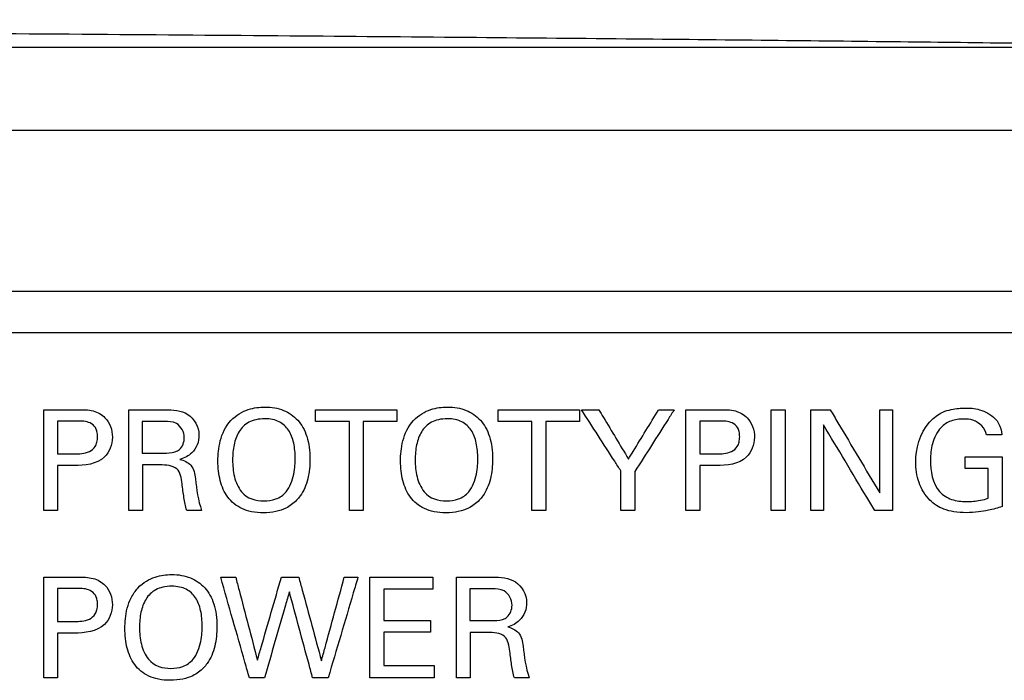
# Model space of a CAD drawing. Header units: inches. Extents: x 0 to 34, y 0 to 22.
# Tile 43 of 86: x 11.531 to 11.828, y 12.865 to 13.065. Entities that reach past the tile are written whole.
import ezdxf

# ---------------------------------------------------------------- set-up
doc = ezdxf.new("R2010")
doc.units = ezdxf.units.IN
doc.header["$LTSCALE"] = 1.87
doc.header["$MEASUREMENT"] = 0
doc.layers.get('0').update_dxf_attribs({"linetype": 'CONTINUOUS'})
doc.layers.add('DATUMCURVES', color=7, linetype='CONTINUOUS')

msp = doc.modelspace()

# ---------------------------------------------------------------- linework, layer by layer
at = {"color": 7, "linetype": 'CONTINUOUS'}
for p, q in [((11.92239, 13.05614), (11.15193, 13.05614)), ((11.92242, 13.03114), (11.15193, 13.03114)), ((12.0603, 12.98266), (11.5103, 12.98266)), ((12.0478, 12.97016), (11.5228, 12.97016))]:
    msp.add_line(p, q, dxfattribs=at)
msp.add_open_spline([(11.92239, 13.05614), (11.91348, 13.05629), (11.89452, 13.05659), (11.8645, 13.05702), (11.83138, 13.05745), (11.79519, 13.05788), (11.75557, 13.05832), (11.71194, 13.05876), (11.66367, 13.0592), (11.61032, 13.05966), (11.55169, 13.06012), (11.48762, 13.06058), (11.41773, 13.06103), (11.34144, 13.06149), (11.25822, 13.06193), (11.16761, 13.06237), (11.06898, 13.06279), (10.96139, 13.06319), (10.84399, 13.06356), (10.71666, 13.0639), (10.58018, 13.06418), (10.43589, 13.0644), (10.28513, 13.06454), (10.18262, 13.06457), (10.13051, 13.06457)], degree=3, knots=[0, 0, 0, 0, 0.014925, 0.031751, 0.050257, 0.070375, 0.092359, 0.116586, 0.143424, 0.173175, 0.205904, 0.241581, 0.280448, 0.322916, 0.369304, 0.419773, 0.474631, 0.534426, 0.599888, 0.671186, 0.747601, 0.828379, 0.912769, 1, 1, 1, 1], dxfattribs=at)
at = {"layer": 'DATUMCURVES', "color": 40, "linetype": 'CONTINUOUS'}
for points, knots in [([(12.0478, 12.97015, -0.08195), (12.02046, 12.97015, -0.08195), (11.84546, 12.97015, -0.08195), (11.67046, 12.97015, -0.08195), (11.5228, 12.97015, -0.08195)], [0, 0, 0, 0, 0.15625, 1, 1, 1, 1]), ([(11.53783, 12.94698, -0.08195), (11.53836, 12.94698, -0.08195), (11.54175, 12.94698, -0.08195), (11.54515, 12.94698, -0.08195), (11.54801, 12.94698, -0.08195)], [0, 0, 0, 0, 0.15625, 1, 1, 1, 1]), ([(11.53783, 12.91661, -0.08195), (11.53783, 12.91819, -0.08195), (11.53783, 12.92832, -0.08195), (11.53783, 12.93844, -0.08195), (11.53783, 12.94698, -0.08195)], [0, 0, 0, 0, 0.15625, 1, 1, 1, 1]), ([(11.54801, 12.94698, -0.08195), (11.5496, 12.94698, -0.08195), (11.55262, 12.94706, -0.08195), (11.55631, 12.94498, -0.08195), (11.55819, 12.9419, -0.08195), (11.55891, 12.93764, -0.08195), (11.55638, 12.9308, -0.08195), (11.55014, 12.93011, -0.08195), (11.54696, 12.93011, -0.08195)], [0, 0, 0, 0, 0.152982, 0.283804, 0.385106, 0.489543, 0.694543, 1, 1, 1, 1]), ([(11.56346, 12.94698, -0.08195), (11.56402, 12.94698, -0.08195), (11.56764, 12.94698, -0.08195), (11.57126, 12.94698, -0.08195), (11.57431, 12.94698, -0.08195)], [0, 0, 0, 0, 0.15625, 1, 1, 1, 1]), ([(11.56346, 12.91661, -0.08195), (11.56346, 12.91819, -0.08195), (11.56346, 12.92832, -0.08195), (11.56346, 12.93844, -0.08195), (11.56346, 12.94698, -0.08195)], [0, 0, 0, 0, 0.15625, 1, 1, 1, 1]), ([(11.57431, 12.94698, -0.08195), (11.57669, 12.94698, -0.08195), (11.5819, 12.94674, -0.08195), (11.58569, 12.93979, -0.08195), (11.58334, 12.93394, -0.08195), (11.58025, 12.93236, -0.08195), (11.57893, 12.93201, -0.08195)], [0, 0, 0, 0, 0.296449, 0.589022, 0.829968, 1, 1, 1, 1]), ([(11.5943, 12.9437, -0.08195), (11.59588, 12.94541, -0.08195), (11.59958, 12.94745, -0.08195), (11.60545, 12.94802, -0.08195), (11.6103, 12.94711, -0.08195), (11.61473, 12.94411, -0.08195), (11.61748, 12.93924, -0.08195), (11.61841, 12.93277, -0.08195), (11.61774, 12.926, -0.08195), (11.61604, 12.92195, -0.08195), (11.6145, 12.92008, -0.08195), (11.61411, 12.91967, -0.08195)], [0, 0, 0, 0, 0.093904, 0.187808, 0.327786, 0.467764, 0.607742, 0.74772, 0.857407, 0.967094, 1, 1, 1, 1]), ([(11.61984, 12.94341, -0.08195), (11.61984, 12.94359, -0.08195), (11.61984, 12.94479, -0.08195), (11.61984, 12.94598, -0.08195), (11.61984, 12.94698, -0.08195)], [0, 0, 0, 0, 0.15625, 1, 1, 1, 1]), ([(11.61984, 12.94698, -0.08195), (11.62112, 12.94698, -0.08195), (11.62929, 12.94698, -0.08195), (11.63747, 12.94698, -0.08195), (11.64437, 12.94698, -0.08195)], [0, 0, 0, 0, 0.15625, 1, 1, 1, 1]), ([(11.64437, 12.94698, -0.08195), (11.64437, 12.9468, -0.08195), (11.64437, 12.9456, -0.08195), (11.64437, 12.94441, -0.08195), (11.64437, 12.94341, -0.08195)], [0, 0, 0, 0, 0.15625, 1, 1, 1, 1]), ([(11.64938, 12.9437, -0.08195), (11.65096, 12.94541, -0.08195), (11.65466, 12.94745, -0.08195), (11.66053, 12.94802, -0.08195), (11.66538, 12.94711, -0.08195), (11.66981, 12.94411, -0.08195), (11.67257, 12.93924, -0.08195), (11.67349, 12.93277, -0.08195), (11.67283, 12.926, -0.08195), (11.67112, 12.92195, -0.08195), (11.66958, 12.92008, -0.08195), (11.66919, 12.91967, -0.08195)], [0, 0, 0, 0, 0.093929, 0.187859, 0.327828, 0.467797, 0.607766, 0.747736, 0.857416, 0.967096, 1, 1, 1, 1]), ([(11.67492, 12.94341, -0.08195), (11.67492, 12.94359, -0.08195), (11.67492, 12.94479, -0.08195), (11.67492, 12.94598, -0.08195), (11.67492, 12.94698, -0.08195)], [0, 0, 0, 0, 0.15625, 1, 1, 1, 1]), ([(11.67492, 12.94698, -0.08195), (11.6762, 12.94698, -0.08195), (11.68438, 12.94698, -0.08195), (11.69255, 12.94698, -0.08195), (11.69945, 12.94698, -0.08195)], [0, 0, 0, 0, 0.15625, 1, 1, 1, 1]), ([(11.69945, 12.94698, -0.08195), (11.69945, 12.9468, -0.08195), (11.69945, 12.9456, -0.08195), (11.69945, 12.94441, -0.08195), (11.69945, 12.94341, -0.08195)], [0, 0, 0, 0, 0.15625, 1, 1, 1, 1]), ([(11.71191, 12.92856, -0.08195), (11.71129, 12.92952, -0.08195), (11.70734, 12.93566, -0.08195), (11.70338, 12.9418, -0.08195), (11.70005, 12.94698, -0.08195)], [0, 0, 0, 0, 0.15625, 1, 1, 1, 1]), ([(11.70005, 12.94698, -0.08195), (11.70032, 12.94698, -0.08195), (11.70206, 12.94698, -0.08195), (11.7038, 12.94698, -0.08195), (11.70526, 12.94698, -0.08195)], [0, 0, 0, 0, 0.15625, 1, 1, 1, 1]), ([(11.70526, 12.94698, -0.08195), (11.70573, 12.94621, -0.08195), (11.70872, 12.94124, -0.08195), (11.7117, 12.93628, -0.08195), (11.71422, 12.93209, -0.08195)], [0, 0, 0, 0, 0.15625, 1, 1, 1, 1]), ([(11.71422, 12.93209, -0.08195), (11.71469, 12.93286, -0.08195), (11.71772, 12.93783, -0.08195), (11.72075, 12.94279, -0.08195), (11.72331, 12.94698, -0.08195)], [0, 0, 0, 0, 0.15625, 1, 1, 1, 1]), ([(11.72802, 12.94698, -0.08195), (11.7274, 12.94601, -0.08195), (11.72345, 12.9398, -0.08195), (11.71949, 12.93359, -0.08195), (11.71615, 12.92835, -0.08195)], [0, 0, 0, 0, 0.15625, 1, 1, 1, 1]), ([(11.72331, 12.94698, -0.08195), (11.72355, 12.94698, -0.08195), (11.72513, 12.94698, -0.08195), (11.7267, 12.94698, -0.08195), (11.72802, 12.94698, -0.08195)], [0, 0, 0, 0, 0.15625, 1, 1, 1, 1]), ([(11.73152, 12.94698, -0.08195), (11.73205, 12.94698, -0.08195), (11.73544, 12.94698, -0.08195), (11.73884, 12.94698, -0.08195), (11.7417, 12.94698, -0.08195)], [0, 0, 0, 0, 0.15625, 1, 1, 1, 1]), ([(11.73152, 12.91661, -0.08195), (11.73152, 12.91819, -0.08195), (11.73152, 12.92832, -0.08195), (11.73152, 12.93844, -0.08195), (11.73152, 12.94698, -0.08195)], [0, 0, 0, 0, 0.15625, 1, 1, 1, 1]), ([(11.7417, 12.94698, -0.08195), (11.74329, 12.94698, -0.08195), (11.74631, 12.94706, -0.08195), (11.75, 12.94498, -0.08195), (11.75188, 12.9419, -0.08195), (11.7526, 12.93764, -0.08195), (11.75007, 12.9308, -0.08195), (11.74383, 12.93011, -0.08195), (11.74065, 12.93011, -0.08195)], [0, 0, 0, 0, 0.152982, 0.283804, 0.385106, 0.489543, 0.694543, 1, 1, 1, 1]), ([(11.75723, 12.94698, -0.08195), (11.75745, 12.94698, -0.08195), (11.75885, 12.94698, -0.08195), (11.76025, 12.94698, -0.08195), (11.76144, 12.94698, -0.08195)], [0, 0, 0, 0, 0.15625, 1, 1, 1, 1]), ([(11.75723, 12.91661, -0.08195), (11.75723, 12.91819, -0.08195), (11.75723, 12.92832, -0.08195), (11.75723, 12.93844, -0.08195), (11.75723, 12.94698, -0.08195)], [0, 0, 0, 0, 0.15625, 1, 1, 1, 1]), ([(11.76144, 12.94698, -0.08195), (11.76144, 12.9454, -0.08195), (11.76144, 12.93528, -0.08195), (11.76144, 12.92515, -0.08195), (11.76144, 12.91661, -0.08195)], [0, 0, 0, 0, 0.15625, 1, 1, 1, 1]), ([(11.76922, 12.94698, -0.08195), (11.76953, 12.94698, -0.08195), (11.77147, 12.94698, -0.08195), (11.77342, 12.94698, -0.08195), (11.77507, 12.94698, -0.08195)], [0, 0, 0, 0, 0.15625, 1, 1, 1, 1]), ([(11.76922, 12.91661, -0.08195), (11.76922, 12.91819, -0.08195), (11.76922, 12.92832, -0.08195), (11.76922, 12.93844, -0.08195), (11.76922, 12.94698, -0.08195)], [0, 0, 0, 0, 0.15625, 1, 1, 1, 1]), ([(11.77507, 12.94698, -0.08195), (11.77584, 12.94567, -0.08195), (11.78082, 12.9373, -0.08195), (11.7858, 12.92893, -0.08195), (11.79, 12.92187, -0.08195)], [0, 0, 0, 0, 0.15625, 1, 1, 1, 1]), ([(11.79, 12.92187, -0.08195), (11.79, 12.92318, -0.08195), (11.79, 12.93155, -0.08195), (11.79, 12.93992, -0.08195), (11.79, 12.94698, -0.08195)], [0, 0, 0, 0, 0.15625, 1, 1, 1, 1]), ([(11.79, 12.94698, -0.08195), (11.7902, 12.94698, -0.08195), (11.79149, 12.94698, -0.08195), (11.79278, 12.94698, -0.08195), (11.79387, 12.94698, -0.08195)], [0, 0, 0, 0, 0.15625, 1, 1, 1, 1]), ([(11.79387, 12.94698, -0.08195), (11.79387, 12.9454, -0.08195), (11.79387, 12.93528, -0.08195), (11.79387, 12.92515, -0.08195), (11.79387, 12.91661, -0.08195)], [0, 0, 0, 0, 0.15625, 1, 1, 1, 1]), ([(11.80739, 12.94534, -0.08195), (11.8088, 12.9463, -0.08195), (11.81118, 12.9471, -0.08195), (11.8141, 12.94745, -0.08195), (11.816, 12.94751, -0.08195), (11.81796, 12.94743, -0.08195), (11.82116, 12.94688, -0.08195), (11.82354, 12.94553, -0.08195), (11.8248, 12.94425, -0.08195)], [0, 0, 0, 0, 0.27585, 0.391911, 0.475133, 0.583155, 0.708552, 1, 1, 1, 1]), ([(11.54793, 12.94357, -0.08195), (11.54762, 12.94357, -0.08195), (11.54566, 12.94357, -0.08195), (11.54369, 12.94357, -0.08195), (11.54203, 12.94357, -0.08195)], [0, 0, 0, 0, 0.15625, 1, 1, 1, 1]), ([(11.54203, 12.94357, -0.08195), (11.54203, 12.94306, -0.08195), (11.54203, 12.93975, -0.08195), (11.54203, 12.93644, -0.08195), (11.54203, 12.93365, -0.08195)], [0, 0, 0, 0, 0.15625, 1, 1, 1, 1]), ([(11.54704, 12.93365, -0.08195), (11.5478, 12.93365, -0.08195), (11.54934, 12.93369, -0.08195), (11.55166, 12.93419, -0.08195), (11.55331, 12.93556, -0.08195), (11.55397, 12.93726, -0.08195), (11.55412, 12.9388, -0.08195), (11.55398, 12.9403, -0.08195), (11.55338, 12.94188, -0.08195), (11.55139, 12.94356, -0.08195), (11.54924, 12.94357, -0.08195), (11.54793, 12.94357, -0.08195)], [0, 0, 0, 0, 0.120198, 0.245295, 0.36928, 0.441085, 0.528752, 0.612167, 0.679393, 0.792072, 1, 1, 1, 1]), ([(11.57418, 12.94345, -0.08195), (11.57383, 12.94345, -0.08195), (11.57162, 12.94345, -0.08195), (11.5694, 12.94345, -0.08195), (11.56753, 12.94345, -0.08195)], [0, 0, 0, 0, 0.15625, 1, 1, 1, 1]), ([(11.56753, 12.94345, -0.08195), (11.56753, 12.94295, -0.08195), (11.56753, 12.93977, -0.08195), (11.56753, 12.93659, -0.08195), (11.56753, 12.9339, -0.08195)], [0, 0, 0, 0, 0.15625, 1, 1, 1, 1]), ([(11.58024, 12.93853, -0.08195), (11.58024, 12.94017, -0.08195), (11.57855, 12.94343, -0.08195), (11.57542, 12.94345, -0.08195), (11.57418, 12.94345, -0.08195)], [0, 0, 0, 0, 0.570344, 1, 1, 1, 1]), ([(11.61411, 12.91967, -0.08195), (11.6132, 12.91872, -0.08195), (11.61135, 12.91733, -0.08195), (11.60795, 12.91615, -0.08195), (11.60416, 12.91577, -0.08195), (11.60041, 12.91612, -0.08195), (11.59653, 12.91741, -0.08195), (11.59303, 12.92034, -0.08195), (11.59081, 12.9255, -0.08195), (11.5903, 12.93022, -0.08195), (11.59046, 12.93436, -0.08195), (11.59117, 12.93867, -0.08195), (11.59264, 12.94191, -0.08195), (11.5943, 12.9437, -0.08195)], [0, 0, 0, 0, 0.098391, 0.16867, 0.238949, 0.30623, 0.373511, 0.508074, 0.642636, 0.777199, 0.832899, 0.888599, 1, 1, 1, 1]), ([(11.61369, 12.93213, -0.08195), (11.61369, 12.93386, -0.08195), (11.6134, 12.9371, -0.08195), (11.61191, 12.94099, -0.08195), (11.60956, 12.94316, -0.08195), (11.60696, 12.94409, -0.08195), (11.60439, 12.94434, -0.08195), (11.60175, 12.94405, -0.08195), (11.59895, 12.94299, -0.08195), (11.59651, 12.94057, -0.08195), (11.59505, 12.93649, -0.08195), (11.5948, 12.93342, -0.08195), (11.5948, 12.93184, -0.08195)], [0, 0, 0, 0, 0.118511, 0.237022, 0.355533, 0.414788, 0.474044, 0.539788, 0.605533, 0.737022, 0.868511, 1, 1, 1, 1]), ([(11.66919, 12.91967, -0.08195), (11.66829, 12.91872, -0.08195), (11.66643, 12.91733, -0.08195), (11.66303, 12.91615, -0.08195), (11.65924, 12.91577, -0.08195), (11.65549, 12.91612, -0.08195), (11.65161, 12.91741, -0.08195), (11.64812, 12.92034, -0.08195), (11.64589, 12.9255, -0.08195), (11.64538, 12.93022, -0.08195), (11.64554, 12.93436, -0.08195), (11.64625, 12.93867, -0.08195), (11.64772, 12.94191, -0.08195), (11.64938, 12.9437, -0.08195)], [0, 0, 0, 0, 0.098396, 0.168678, 0.238961, 0.306241, 0.373521, 0.508081, 0.642642, 0.777202, 0.832902, 0.888601, 1, 1, 1, 1]), ([(11.66877, 12.93213, -0.08195), (11.66877, 12.93386, -0.08195), (11.66849, 12.9371, -0.08195), (11.66699, 12.94099, -0.08195), (11.66464, 12.94316, -0.08195), (11.66204, 12.94409, -0.08195), (11.65947, 12.94434, -0.08195), (11.65683, 12.94405, -0.08195), (11.65403, 12.94299, -0.08195), (11.65159, 12.94057, -0.08195), (11.65013, 12.93649, -0.08195), (11.64988, 12.93342, -0.08195), (11.64988, 12.93184, -0.08195)], [0, 0, 0, 0, 0.118511, 0.237022, 0.355533, 0.414788, 0.474044, 0.539788, 0.605533, 0.737022, 0.868511, 1, 1, 1, 1]), ([(11.74161, 12.94357, -0.08195), (11.74131, 12.94357, -0.08195), (11.73934, 12.94357, -0.08195), (11.73738, 12.94357, -0.08195), (11.73573, 12.94357, -0.08195)], [0, 0, 0, 0, 0.15625, 1, 1, 1, 1]), ([(11.73573, 12.94357, -0.08195), (11.73573, 12.94306, -0.08195), (11.73573, 12.93975, -0.08195), (11.73573, 12.93644, -0.08195), (11.73573, 12.93365, -0.08195)], [0, 0, 0, 0, 0.15625, 1, 1, 1, 1]), ([(11.74073, 12.93365, -0.08195), (11.74149, 12.93365, -0.08195), (11.74303, 12.93369, -0.08195), (11.74535, 12.93419, -0.08195), (11.747, 12.93556, -0.08195), (11.74766, 12.93726, -0.08195), (11.74781, 12.9388, -0.08195), (11.74767, 12.9403, -0.08195), (11.74707, 12.94189, -0.08195), (11.74508, 12.94356, -0.08195), (11.74293, 12.94357, -0.08195), (11.74161, 12.94357, -0.08195)], [0, 0, 0, 0, 0.120156, 0.245209, 0.369151, 0.440931, 0.528568, 0.611953, 0.679157, 0.791827, 1, 1, 1, 1]), ([(11.80086, 12.93129, -0.08195), (11.80086, 12.93227, -0.08195), (11.80121, 12.93746, -0.08195), (11.80385, 12.94296, -0.08195), (11.80739, 12.94534, -0.08195)], [0, 0, 0, 0, 0.186722, 1, 1, 1, 1]), ([(11.81538, 12.94416, -0.08195), (11.81406, 12.94416, -0.08195), (11.8115, 12.9439, -0.08195), (11.80775, 12.94138, -0.08195), (11.80568, 12.93695, -0.08195), (11.80529, 12.93347, -0.08195), (11.80529, 12.93184, -0.08195)], [0, 0, 0, 0, 0.219977, 0.41766, 0.727566, 1, 1, 1, 1]), ([(11.82223, 12.93941, -0.08195), (11.82191, 12.94139, -0.08195), (11.81924, 12.944, -0.08195), (11.8163, 12.94416, -0.08195), (11.81538, 12.94416, -0.08195)], [0, 0, 0, 0, 0.685255, 1, 1, 1, 1]), ([(11.8248, 12.94425, -0.08195), (11.82521, 12.94383, -0.08195), (11.82634, 12.94243, -0.08195), (11.82674, 12.9406, -0.08195), (11.82683, 12.93941, -0.08195)], [0, 0, 0, 0, 0.328498, 1, 1, 1, 1]), ([(11.63002, 12.94341, -0.08195), (11.62949, 12.94341, -0.08195), (11.6261, 12.94341, -0.08195), (11.6227, 12.94341, -0.08195), (11.61984, 12.94341, -0.08195)], [0, 0, 0, 0, 0.15625, 1, 1, 1, 1]), ([(11.63002, 12.91661, -0.08195), (11.63002, 12.91801, -0.08195), (11.63002, 12.92694, -0.08195), (11.63002, 12.93587, -0.08195), (11.63002, 12.94341, -0.08195)], [0, 0, 0, 0, 0.15625, 1, 1, 1, 1]), ([(11.64437, 12.94341, -0.08195), (11.64384, 12.94341, -0.08195), (11.64044, 12.94341, -0.08195), (11.63705, 12.94341, -0.08195), (11.63418, 12.94341, -0.08195)], [0, 0, 0, 0, 0.15625, 1, 1, 1, 1]), ([(11.63418, 12.94341, -0.08195), (11.63418, 12.94201, -0.08195), (11.63418, 12.93308, -0.08195), (11.63418, 12.92415, -0.08195), (11.63418, 12.91661, -0.08195)], [0, 0, 0, 0, 0.15625, 1, 1, 1, 1]), ([(11.6851, 12.94341, -0.08195), (11.68457, 12.94341, -0.08195), (11.68118, 12.94341, -0.08195), (11.67778, 12.94341, -0.08195), (11.67492, 12.94341, -0.08195)], [0, 0, 0, 0, 0.15625, 1, 1, 1, 1]), ([(11.6851, 12.91661, -0.08195), (11.6851, 12.91801, -0.08195), (11.6851, 12.92694, -0.08195), (11.6851, 12.93587, -0.08195), (11.6851, 12.94341, -0.08195)], [0, 0, 0, 0, 0.15625, 1, 1, 1, 1]), ([(11.69945, 12.94341, -0.08195), (11.69892, 12.94341, -0.08195), (11.69553, 12.94341, -0.08195), (11.69213, 12.94341, -0.08195), (11.68927, 12.94341, -0.08195)], [0, 0, 0, 0, 0.15625, 1, 1, 1, 1]), ([(11.68927, 12.94341, -0.08195), (11.68927, 12.94201, -0.08195), (11.68927, 12.93308, -0.08195), (11.68927, 12.92415, -0.08195), (11.68927, 12.91661, -0.08195)], [0, 0, 0, 0, 0.15625, 1, 1, 1, 1]), ([(11.78849, 12.91661, -0.08195), (11.78768, 12.91795, -0.08195), (11.78254, 12.92655, -0.08195), (11.77739, 12.93514, -0.08195), (11.77305, 12.9424, -0.08195)], [0, 0, 0, 0, 0.15625, 1, 1, 1, 1]), ([(11.77305, 12.9424, -0.08195), (11.77305, 12.94105, -0.08195), (11.77305, 12.93246, -0.08195), (11.77305, 12.92386, -0.08195), (11.77305, 12.91661, -0.08195)], [0, 0, 0, 0, 0.15625, 1, 1, 1, 1]), ([(11.57818, 12.93457, -0.08195), (11.57838, 12.93469, -0.08195), (11.57963, 12.93557, -0.08195), (11.58024, 12.93724, -0.08195), (11.58024, 12.93853, -0.08195)], [0, 0, 0, 0, 0.15389, 1, 1, 1, 1]), ([(11.82683, 12.93941, -0.08195), (11.82659, 12.93941, -0.08195), (11.82506, 12.93941, -0.08195), (11.82352, 12.93941, -0.08195), (11.82223, 12.93941, -0.08195)], [0, 0, 0, 0, 0.15625, 1, 1, 1, 1]), ([(11.57418, 12.9339, -0.08195), (11.5744, 12.9339, -0.08195), (11.57575, 12.93393, -0.08195), (11.5772, 12.934, -0.08195), (11.57818, 12.93457, -0.08195)], [0, 0, 0, 0, 0.162927, 1, 1, 1, 1]), ([(11.54203, 12.93365, -0.08195), (11.5423, 12.93365, -0.08195), (11.54396, 12.93365, -0.08195), (11.54563, 12.93365, -0.08195), (11.54704, 12.93365, -0.08195)], [0, 0, 0, 0, 0.15625, 1, 1, 1, 1]), ([(11.56753, 12.9339, -0.08195), (11.56788, 12.9339, -0.08195), (11.5701, 12.9339, -0.08195), (11.57231, 12.9339, -0.08195), (11.57418, 12.9339, -0.08195)], [0, 0, 0, 0, 0.15625, 1, 1, 1, 1]), ([(11.57893, 12.93201, -0.08195), (11.58013, 12.93169, -0.08195), (11.58284, 12.9305, -0.08195), (11.58341, 12.92758, -0.08195), (11.58357, 12.92616, -0.08195)], [0, 0, 0, 0, 0.463541, 1, 1, 1, 1]), ([(11.5975, 12.92225, -0.08195), (11.59922, 12.9201, -0.08195), (11.60313, 12.91916, -0.08195), (11.60792, 12.91979, -0.08195), (11.61167, 12.92227, -0.08195), (11.61358, 12.92771, -0.08195), (11.61369, 12.9311, -0.08195), (11.61369, 12.93213, -0.08195)], [0, 0, 0, 0, 0.284557, 0.432034, 0.579512, 0.789756, 1, 1, 1, 1]), ([(11.65258, 12.92225, -0.08195), (11.6543, 12.9201, -0.08195), (11.65821, 12.91916, -0.08195), (11.66301, 12.91979, -0.08195), (11.66675, 12.92227, -0.08195), (11.66866, 12.92771, -0.08195), (11.66877, 12.9311, -0.08195), (11.66877, 12.93213, -0.08195)], [0, 0, 0, 0, 0.284879, 0.43214, 0.5794, 0.7897, 1, 1, 1, 1]), ([(11.73573, 12.93365, -0.08195), (11.73599, 12.93365, -0.08195), (11.73766, 12.93365, -0.08195), (11.73932, 12.93365, -0.08195), (11.74073, 12.93365, -0.08195)], [0, 0, 0, 0, 0.15625, 1, 1, 1, 1]), ([(11.80529, 12.93184, -0.08195), (11.80529, 12.92852, -0.08195), (11.80606, 12.92308, -0.08195), (11.81166, 12.91959, -0.08195), (11.81607, 12.91918, -0.08195), (11.81979, 12.91947, -0.08195), (11.82196, 12.92003, -0.08195), (11.82274, 12.92027, -0.08195)], [0, 0, 0, 0, 0.390681, 0.560878, 0.736953, 0.903938, 1, 1, 1, 1]), ([(11.8158, 12.92927, -0.08195), (11.8158, 12.92945, -0.08195), (11.8158, 12.93062, -0.08195), (11.8158, 12.93178, -0.08195), (11.8158, 12.93276, -0.08195)], [0, 0, 0, 0, 0.15625, 1, 1, 1, 1]), ([(11.8158, 12.93276, -0.08195), (11.81638, 12.93276, -0.08195), (11.82009, 12.93276, -0.08195), (11.82381, 12.93276, -0.08195), (11.82695, 12.93276, -0.08195)], [0, 0, 0, 0, 0.15625, 1, 1, 1, 1]), ([(11.82695, 12.93276, -0.08195), (11.82695, 12.93198, -0.08195), (11.82695, 12.92699, -0.08195), (11.82695, 12.922, -0.08195), (11.82695, 12.91779, -0.08195)], [0, 0, 0, 0, 0.15625, 1, 1, 1, 1]), ([(11.54696, 12.93011, -0.08195), (11.5467, 12.93011, -0.08195), (11.54506, 12.93011, -0.08195), (11.54342, 12.93011, -0.08195), (11.54203, 12.93011, -0.08195)], [0, 0, 0, 0, 0.15625, 1, 1, 1, 1]), ([(11.54203, 12.93011, -0.08195), (11.54203, 12.92941, -0.08195), (11.54203, 12.92491, -0.08195), (11.54203, 12.92041, -0.08195), (11.54203, 12.91661, -0.08195)], [0, 0, 0, 0, 0.15625, 1, 1, 1, 1]), ([(11.57292, 12.93032, -0.08195), (11.57264, 12.93032, -0.08195), (11.57088, 12.93032, -0.08195), (11.56911, 12.93032, -0.08195), (11.56762, 12.93032, -0.08195)], [0, 0, 0, 0, 0.15625, 1, 1, 1, 1]), ([(11.56762, 12.93032, -0.08195), (11.56762, 12.92961, -0.08195), (11.56762, 12.92504, -0.08195), (11.56762, 12.92047, -0.08195), (11.56762, 12.91661, -0.08195)], [0, 0, 0, 0, 0.15625, 1, 1, 1, 1]), ([(11.58095, 12.91661, -0.08195), (11.58053, 12.91787, -0.08195), (11.58007, 12.92061, -0.08195), (11.57958, 12.92471, -0.08195), (11.57875, 12.93013, -0.08195), (11.57465, 12.93032, -0.08195), (11.57292, 12.93032, -0.08195)], [0, 0, 0, 0, 0.220519, 0.450582, 0.713949, 1, 1, 1, 1]), ([(11.74065, 12.93011, -0.08195), (11.74039, 12.93011, -0.08195), (11.73875, 12.93011, -0.08195), (11.73711, 12.93011, -0.08195), (11.73573, 12.93011, -0.08195)], [0, 0, 0, 0, 0.15625, 1, 1, 1, 1]), ([(11.73573, 12.93011, -0.08195), (11.73573, 12.92941, -0.08195), (11.73573, 12.92491, -0.08195), (11.73573, 12.92041, -0.08195), (11.73573, 12.91661, -0.08195)], [0, 0, 0, 0, 0.15625, 1, 1, 1, 1]), ([(11.82695, 12.91779, -0.08195), (11.82559, 12.91734, -0.08195), (11.82322, 12.91665, -0.08195), (11.81959, 12.91607, -0.08195), (11.81608, 12.91586, -0.08195), (11.81256, 12.91608, -0.08195), (11.80867, 12.91703, -0.08195), (11.8045, 12.91969, -0.08195), (11.80146, 12.92495, -0.08195), (11.80086, 12.92918, -0.08195), (11.80086, 12.93129, -0.08195)], [0, 0, 0, 0, 0.120594, 0.207915, 0.310148, 0.416936, 0.504948, 0.64615, 0.821467, 1, 1, 1, 1]), ([(11.82274, 12.92927, -0.08195), (11.82238, 12.92927, -0.08195), (11.82007, 12.92927, -0.08195), (11.81775, 12.92927, -0.08195), (11.8158, 12.92927, -0.08195)], [0, 0, 0, 0, 0.15625, 1, 1, 1, 1]), ([(11.82274, 12.92027, -0.08195), (11.82274, 12.92074, -0.08195), (11.82274, 12.92374, -0.08195), (11.82274, 12.92674, -0.08195), (11.82274, 12.92927, -0.08195)], [0, 0, 0, 0, 0.15625, 1, 1, 1, 1]), ([(11.71191, 12.91661, -0.08195), (11.71191, 12.91723, -0.08195), (11.71191, 12.92121, -0.08195), (11.71191, 12.9252, -0.08195), (11.71191, 12.92856, -0.08195)], [0, 0, 0, 0, 0.15625, 1, 1, 1, 1]), ([(11.71615, 12.92835, -0.08195), (11.71615, 12.92773, -0.08195), (11.71615, 12.92382, -0.08195), (11.71615, 12.91991, -0.08195), (11.71615, 12.91661, -0.08195)], [0, 0, 0, 0, 0.15625, 1, 1, 1, 1]), ([(11.54203, 12.91661, -0.08195), (11.54182, 12.91661, -0.08195), (11.54041, 12.91661, -0.08195), (11.53901, 12.91661, -0.08195), (11.53783, 12.91661, -0.08195)], [0, 0, 0, 0, 0.15625, 1, 1, 1, 1]), ([(11.56762, 12.91661, -0.08195), (11.56741, 12.91661, -0.08195), (11.56602, 12.91661, -0.08195), (11.56463, 12.91661, -0.08195), (11.56346, 12.91661, -0.08195)], [0, 0, 0, 0, 0.15625, 1, 1, 1, 1]), ([(11.58546, 12.91661, -0.08195), (11.58522, 12.91661, -0.08195), (11.58372, 12.91661, -0.08195), (11.58222, 12.91661, -0.08195), (11.58095, 12.91661, -0.08195)], [0, 0, 0, 0, 0.15625, 1, 1, 1, 1]), ([(11.63418, 12.91661, -0.08195), (11.63397, 12.91661, -0.08195), (11.63258, 12.91661, -0.08195), (11.63119, 12.91661, -0.08195), (11.63002, 12.91661, -0.08195)], [0, 0, 0, 0, 0.15625, 1, 1, 1, 1]), ([(11.68927, 12.91661, -0.08195), (11.68905, 12.91661, -0.08195), (11.68766, 12.91661, -0.08195), (11.68627, 12.91661, -0.08195), (11.6851, 12.91661, -0.08195)], [0, 0, 0, 0, 0.15625, 1, 1, 1, 1]), ([(11.71615, 12.91661, -0.08195), (11.71593, 12.91661, -0.08195), (11.71452, 12.91661, -0.08195), (11.7131, 12.91661, -0.08195), (11.71191, 12.91661, -0.08195)], [0, 0, 0, 0, 0.15625, 1, 1, 1, 1]), ([(11.73573, 12.91661, -0.08195), (11.73551, 12.91661, -0.08195), (11.73411, 12.91661, -0.08195), (11.7327, 12.91661, -0.08195), (11.73152, 12.91661, -0.08195)], [0, 0, 0, 0, 0.15625, 1, 1, 1, 1]), ([(11.76144, 12.91661, -0.08195), (11.76122, 12.91661, -0.08195), (11.75982, 12.91661, -0.08195), (11.75841, 12.91661, -0.08195), (11.75723, 12.91661, -0.08195)], [0, 0, 0, 0, 0.15625, 1, 1, 1, 1]), ([(11.77305, 12.91661, -0.08195), (11.77285, 12.91661, -0.08195), (11.77158, 12.91661, -0.08195), (11.7703, 12.91661, -0.08195), (11.76922, 12.91661, -0.08195)], [0, 0, 0, 0, 0.15625, 1, 1, 1, 1]), ([(11.79387, 12.91661, -0.08195), (11.79359, 12.91661, -0.08195), (11.7918, 12.91661, -0.08195), (11.79, 12.91661, -0.08195), (11.78849, 12.91661, -0.08195)], [0, 0, 0, 0, 0.15625, 1, 1, 1, 1]), ([(11.53783, 12.89648, -0.08195), (11.53836, 12.89648, -0.08195), (11.54175, 12.89648, -0.08195), (11.54515, 12.89648, -0.08195), (11.54801, 12.89648, -0.08195)], [0, 0, 0, 0, 0.15625, 1, 1, 1, 1]), ([(11.53783, 12.86611, -0.08195), (11.53783, 12.86769, -0.08195), (11.53783, 12.87782, -0.08195), (11.53783, 12.88794, -0.08195), (11.53783, 12.89648, -0.08195)], [0, 0, 0, 0, 0.15625, 1, 1, 1, 1]), ([(11.54801, 12.89648, -0.08195), (11.5496, 12.89648, -0.08195), (11.55262, 12.89656, -0.08195), (11.55631, 12.89448, -0.08195), (11.55819, 12.8914, -0.08195), (11.55891, 12.88714, -0.08195), (11.55638, 12.8803, -0.08195), (11.55014, 12.87961, -0.08195), (11.54696, 12.87961, -0.08195)], [0, 0, 0, 0, 0.152979, 0.283794, 0.385103, 0.48955, 0.694547, 1, 1, 1, 1]), ([(11.56623, 12.8932, -0.08195), (11.56786, 12.89502, -0.08195), (11.57149, 12.8969, -0.08195), (11.57739, 12.89754, -0.08195), (11.58223, 12.8966, -0.08195), (11.58666, 12.89362, -0.08195), (11.58942, 12.88874, -0.08195), (11.59034, 12.88227, -0.08195), (11.58968, 12.8755, -0.08195), (11.58798, 12.87145, -0.08195), (11.58643, 12.86958, -0.08195), (11.58604, 12.86917, -0.08195)], [0, 0, 0, 0, 0.093849, 0.187698, 0.327698, 0.467698, 0.607698, 0.747698, 0.857394, 0.967091, 1, 1, 1, 1]), ([(11.59986, 12.86611, -0.08195), (11.59941, 12.86769, -0.08195), (11.59653, 12.87782, -0.08195), (11.59366, 12.88794, -0.08195), (11.59123, 12.89648, -0.08195)], [0, 0, 0, 0, 0.15625, 1, 1, 1, 1]), ([(11.59123, 12.89648, -0.08195), (11.59146, 12.89648, -0.08195), (11.59296, 12.89648, -0.08195), (11.59447, 12.89648, -0.08195), (11.59573, 12.89648, -0.08195)], [0, 0, 0, 0, 0.15625, 1, 1, 1, 1]), ([(11.59573, 12.89648, -0.08195), (11.59607, 12.89518, -0.08195), (11.59826, 12.88685, -0.08195), (11.60045, 12.87852, -0.08195), (11.60229, 12.87149, -0.08195)], [0, 0, 0, 0, 0.15625, 1, 1, 1, 1]), ([(11.60229, 12.87149, -0.08195), (11.60267, 12.8728, -0.08195), (11.60508, 12.88112, -0.08195), (11.60749, 12.88945, -0.08195), (11.60953, 12.89648, -0.08195)], [0, 0, 0, 0, 0.15625, 1, 1, 1, 1]), ([(11.60953, 12.89648, -0.08195), (11.6098, 12.89648, -0.08195), (11.61154, 12.89648, -0.08195), (11.61328, 12.89648, -0.08195), (11.61475, 12.89648, -0.08195)], [0, 0, 0, 0, 0.15625, 1, 1, 1, 1]), ([(11.61475, 12.89648, -0.08195), (11.61511, 12.89517, -0.08195), (11.61739, 12.88677, -0.08195), (11.61968, 12.87837, -0.08195), (11.6216, 12.87128, -0.08195)], [0, 0, 0, 0, 0.15625, 1, 1, 1, 1]), ([(11.6216, 12.87128, -0.08195), (11.62196, 12.8726, -0.08195), (11.62426, 12.881, -0.08195), (11.62656, 12.88939, -0.08195), (11.6285, 12.89648, -0.08195)], [0, 0, 0, 0, 0.15625, 1, 1, 1, 1]), ([(11.63262, 12.89648, -0.08195), (11.63216, 12.8949, -0.08195), (11.62915, 12.88478, -0.08195), (11.62615, 12.87465, -0.08195), (11.62362, 12.86611, -0.08195)], [0, 0, 0, 0, 0.15625, 1, 1, 1, 1]), ([(11.6285, 12.89648, -0.08195), (11.62872, 12.89648, -0.08195), (11.63009, 12.89648, -0.08195), (11.63146, 12.89648, -0.08195), (11.63262, 12.89648, -0.08195)], [0, 0, 0, 0, 0.15625, 1, 1, 1, 1]), ([(11.63617, 12.89648, -0.08195), (11.63716, 12.89648, -0.08195), (11.64352, 12.89648, -0.08195), (11.64987, 12.89648, -0.08195), (11.65523, 12.89648, -0.08195)], [0, 0, 0, 0, 0.15625, 1, 1, 1, 1]), ([(11.63617, 12.86611, -0.08195), (11.63617, 12.86769, -0.08195), (11.63617, 12.87782, -0.08195), (11.63617, 12.88794, -0.08195), (11.63617, 12.89648, -0.08195)], [0, 0, 0, 0, 0.15625, 1, 1, 1, 1]), ([(11.65523, 12.89648, -0.08195), (11.65523, 12.8963, -0.08195), (11.65523, 12.8951, -0.08195), (11.65523, 12.89391, -0.08195), (11.65523, 12.89291, -0.08195)], [0, 0, 0, 0, 0.15625, 1, 1, 1, 1]), ([(11.6623, 12.89648, -0.08195), (11.66287, 12.89648, -0.08195), (11.66648, 12.89648, -0.08195), (11.6701, 12.89648, -0.08195), (11.67315, 12.89648, -0.08195)], [0, 0, 0, 0, 0.15625, 1, 1, 1, 1]), ([(11.6623, 12.86611, -0.08195), (11.6623, 12.86769, -0.08195), (11.6623, 12.87782, -0.08195), (11.6623, 12.88794, -0.08195), (11.6623, 12.89648, -0.08195)], [0, 0, 0, 0, 0.15625, 1, 1, 1, 1]), ([(11.67315, 12.89648, -0.08195), (11.67553, 12.89648, -0.08195), (11.68074, 12.89624, -0.08195), (11.68453, 12.88929, -0.08195), (11.68219, 12.88344, -0.08195), (11.6791, 12.88186, -0.08195), (11.67778, 12.88151, -0.08195)], [0, 0, 0, 0, 0.296505, 0.589164, 0.83016, 1, 1, 1, 1]), ([(11.54793, 12.89307, -0.08195), (11.54762, 12.89307, -0.08195), (11.54566, 12.89307, -0.08195), (11.54369, 12.89307, -0.08195), (11.54203, 12.89307, -0.08195)], [0, 0, 0, 0, 0.15625, 1, 1, 1, 1]), ([(11.54203, 12.89307, -0.08195), (11.54203, 12.89256, -0.08195), (11.54203, 12.88925, -0.08195), (11.54203, 12.88594, -0.08195), (11.54203, 12.88315, -0.08195)], [0, 0, 0, 0, 0.15625, 1, 1, 1, 1]), ([(11.54704, 12.88315, -0.08195), (11.5478, 12.88315, -0.08195), (11.54934, 12.88319, -0.08195), (11.55166, 12.88369, -0.08195), (11.55331, 12.88506, -0.08195), (11.55397, 12.88676, -0.08195), (11.55412, 12.88829, -0.08195), (11.55398, 12.8898, -0.08195), (11.55338, 12.89138, -0.08195), (11.55139, 12.89306, -0.08195), (11.54924, 12.89307, -0.08195), (11.54793, 12.89307, -0.08195)], [0, 0, 0, 0, 0.12019, 0.245286, 0.369267, 0.441043, 0.528651, 0.612118, 0.67938, 0.792086, 1, 1, 1, 1]), ([(11.58604, 12.86917, -0.08195), (11.58514, 12.86822, -0.08195), (11.58329, 12.86683, -0.08195), (11.57988, 12.86565, -0.08195), (11.57609, 12.86527, -0.08195), (11.57234, 12.86562, -0.08195), (11.56846, 12.86691, -0.08195), (11.56497, 12.86984, -0.08195), (11.56274, 12.875, -0.08195), (11.56223, 12.87972, -0.08195), (11.56239, 12.88386, -0.08195), (11.56293, 12.8871, -0.08195), (11.56405, 12.89031, -0.08195), (11.56548, 12.89236, -0.08195), (11.56623, 12.8932, -0.08195)], [0, 0, 0, 0, 0.098439, 0.168752, 0.239066, 0.306337, 0.373608, 0.508149, 0.642691, 0.777233, 0.832925, 0.888616, 0.944308, 1, 1, 1, 1]), ([(11.58563, 12.88163, -0.08195), (11.58563, 12.88336, -0.08195), (11.58534, 12.8866, -0.08195), (11.58384, 12.89049, -0.08195), (11.58149, 12.89266, -0.08195), (11.57889, 12.89359, -0.08195), (11.57632, 12.89384, -0.08195), (11.57368, 12.89356, -0.08195), (11.57088, 12.89249, -0.08195), (11.56844, 12.89008, -0.08195), (11.56698, 12.88599, -0.08195), (11.56673, 12.88292, -0.08195), (11.56673, 12.88134, -0.08195)], [0, 0, 0, 0, 0.118573, 0.237147, 0.35572, 0.415007, 0.474293, 0.540007, 0.60572, 0.737147, 0.868573, 1, 1, 1, 1]), ([(11.67303, 12.89295, -0.08195), (11.67268, 12.89295, -0.08195), (11.67047, 12.89295, -0.08195), (11.66825, 12.89295, -0.08195), (11.66638, 12.89295, -0.08195)], [0, 0, 0, 0, 0.15625, 1, 1, 1, 1]), ([(11.66638, 12.89295, -0.08195), (11.66638, 12.89245, -0.08195), (11.66638, 12.88927, -0.08195), (11.66638, 12.88609, -0.08195), (11.66638, 12.8834, -0.08195)], [0, 0, 0, 0, 0.15625, 1, 1, 1, 1]), ([(11.67909, 12.88803, -0.08195), (11.67909, 12.88967, -0.08195), (11.67739, 12.89293, -0.08195), (11.67427, 12.89295, -0.08195), (11.67303, 12.89295, -0.08195)], [0, 0, 0, 0, 0.570486, 1, 1, 1, 1]), ([(11.61193, 12.89207, -0.08195), (11.61153, 12.89071, -0.08195), (11.60903, 12.88206, -0.08195), (11.60652, 12.87341, -0.08195), (11.6044, 12.86611, -0.08195)], [0, 0, 0, 0, 0.15625, 1, 1, 1, 1]), ([(11.61895, 12.86611, -0.08195), (11.61859, 12.86746, -0.08195), (11.61624, 12.87611, -0.08195), (11.6139, 12.88477, -0.08195), (11.61193, 12.89207, -0.08195)], [0, 0, 0, 0, 0.15625, 1, 1, 1, 1]), ([(11.65523, 12.89291, -0.08195), (11.65445, 12.89291, -0.08195), (11.6495, 12.89291, -0.08195), (11.64455, 12.89291, -0.08195), (11.64038, 12.89291, -0.08195)], [0, 0, 0, 0, 0.15625, 1, 1, 1, 1]), ([(11.64038, 12.89291, -0.08195), (11.64038, 12.89241, -0.08195), (11.64038, 12.88926, -0.08195), (11.64038, 12.8861, -0.08195), (11.64038, 12.88344, -0.08195)], [0, 0, 0, 0, 0.15625, 1, 1, 1, 1]), ([(11.67702, 12.88407, -0.08195), (11.67723, 12.88419, -0.08195), (11.67847, 12.88507, -0.08195), (11.67909, 12.88674, -0.08195), (11.67909, 12.88803, -0.08195)], [0, 0, 0, 0, 0.153904, 1, 1, 1, 1]), ([(11.67303, 12.8834, -0.08195), (11.67325, 12.8834, -0.08195), (11.67459, 12.88343, -0.08195), (11.67605, 12.8835, -0.08195), (11.67702, 12.88407, -0.08195)], [0, 0, 0, 0, 0.162215, 1, 1, 1, 1]), ([(11.54203, 12.88315, -0.08195), (11.5423, 12.88315, -0.08195), (11.54396, 12.88315, -0.08195), (11.54563, 12.88315, -0.08195), (11.54704, 12.88315, -0.08195)], [0, 0, 0, 0, 0.15625, 1, 1, 1, 1]), ([(11.56943, 12.87175, -0.08195), (11.57115, 12.8696, -0.08195), (11.57506, 12.86866, -0.08195), (11.57986, 12.86929, -0.08195), (11.5836, 12.87177, -0.08195), (11.58551, 12.87721, -0.08195), (11.58563, 12.8806, -0.08195), (11.58563, 12.88163, -0.08195)], [0, 0, 0, 0, 0.284952, 0.432207, 0.579462, 0.789731, 1, 1, 1, 1]), ([(11.64038, 12.88344, -0.08195), (11.64111, 12.88344, -0.08195), (11.64582, 12.88344, -0.08195), (11.65053, 12.88344, -0.08195), (11.65451, 12.88344, -0.08195)], [0, 0, 0, 0, 0.15625, 1, 1, 1, 1]), ([(11.65451, 12.88344, -0.08195), (11.65451, 12.88326, -0.08195), (11.65451, 12.88208, -0.08195), (11.65451, 12.8809, -0.08195), (11.65451, 12.87991, -0.08195)], [0, 0, 0, 0, 0.15625, 1, 1, 1, 1]), ([(11.66638, 12.8834, -0.08195), (11.66672, 12.8834, -0.08195), (11.66894, 12.8834, -0.08195), (11.67116, 12.8834, -0.08195), (11.67303, 12.8834, -0.08195)], [0, 0, 0, 0, 0.15625, 1, 1, 1, 1]), ([(11.67778, 12.88151, -0.08195), (11.67898, 12.8812, -0.08195), (11.68168, 12.88, -0.08195), (11.68225, 12.87708, -0.08195), (11.68241, 12.87566, -0.08195)], [0, 0, 0, 0, 0.463436, 1, 1, 1, 1]), ([(11.54696, 12.87961, -0.08195), (11.5467, 12.87961, -0.08195), (11.54506, 12.87961, -0.08195), (11.54342, 12.87961, -0.08195), (11.54203, 12.87961, -0.08195)], [0, 0, 0, 0, 0.15625, 1, 1, 1, 1]), ([(11.54203, 12.87961, -0.08195), (11.54203, 12.87891, -0.08195), (11.54203, 12.87441, -0.08195), (11.54203, 12.86991, -0.08195), (11.54203, 12.86611, -0.08195)], [0, 0, 0, 0, 0.15625, 1, 1, 1, 1]), ([(11.65451, 12.87991, -0.08195), (11.65377, 12.87991, -0.08195), (11.64906, 12.87991, -0.08195), (11.64435, 12.87991, -0.08195), (11.64038, 12.87991, -0.08195)], [0, 0, 0, 0, 0.15625, 1, 1, 1, 1]), ([(11.64038, 12.87991, -0.08195), (11.64038, 12.87938, -0.08195), (11.64038, 12.87602, -0.08195), (11.64038, 12.87265, -0.08195), (11.64038, 12.86981, -0.08195)], [0, 0, 0, 0, 0.15625, 1, 1, 1, 1]), ([(11.67176, 12.87982, -0.08195), (11.67149, 12.87982, -0.08195), (11.66972, 12.87982, -0.08195), (11.66795, 12.87982, -0.08195), (11.66647, 12.87982, -0.08195)], [0, 0, 0, 0, 0.15625, 1, 1, 1, 1]), ([(11.66647, 12.87982, -0.08195), (11.66647, 12.87911, -0.08195), (11.66647, 12.87454, -0.08195), (11.66647, 12.86997, -0.08195), (11.66647, 12.86611, -0.08195)], [0, 0, 0, 0, 0.15625, 1, 1, 1, 1]), ([(11.6798, 12.86611, -0.08195), (11.67938, 12.86737, -0.08195), (11.67892, 12.87011, -0.08195), (11.67844, 12.87421, -0.08195), (11.67759, 12.87963, -0.08195), (11.67349, 12.87982, -0.08195), (11.67176, 12.87982, -0.08195)], [0, 0, 0, 0, 0.220483, 0.450475, 0.713939, 1, 1, 1, 1]), ([(11.64038, 12.86981, -0.08195), (11.64117, 12.86981, -0.08195), (11.64623, 12.86981, -0.08195), (11.65129, 12.86981, -0.08195), (11.65556, 12.86981, -0.08195)], [0, 0, 0, 0, 0.15625, 1, 1, 1, 1]), ([(11.65556, 12.86981, -0.08195), (11.65556, 12.86962, -0.08195), (11.65556, 12.86839, -0.08195), (11.65556, 12.86715, -0.08195), (11.65556, 12.86611, -0.08195)], [0, 0, 0, 0, 0.15625, 1, 1, 1, 1]), ([(11.54203, 12.86611, -0.08195), (11.54182, 12.86611, -0.08195), (11.54041, 12.86611, -0.08195), (11.53901, 12.86611, -0.08195), (11.53783, 12.86611, -0.08195)], [0, 0, 0, 0, 0.15625, 1, 1, 1, 1]), ([(11.6044, 12.86611, -0.08195), (11.60416, 12.86611, -0.08195), (11.60265, 12.86611, -0.08195), (11.60113, 12.86611, -0.08195), (11.59986, 12.86611, -0.08195)], [0, 0, 0, 0, 0.15625, 1, 1, 1, 1]), ([(11.62362, 12.86611, -0.08195), (11.62338, 12.86611, -0.08195), (11.62182, 12.86611, -0.08195), (11.62026, 12.86611, -0.08195), (11.61895, 12.86611, -0.08195)], [0, 0, 0, 0, 0.15625, 1, 1, 1, 1]), ([(11.65556, 12.86611, -0.08195), (11.65455, 12.86611, -0.08195), (11.64809, 12.86611, -0.08195), (11.64162, 12.86611, -0.08195), (11.63617, 12.86611, -0.08195)], [0, 0, 0, 0, 0.15625, 1, 1, 1, 1]), ([(11.66647, 12.86611, -0.08195), (11.66625, 12.86611, -0.08195), (11.66486, 12.86611, -0.08195), (11.66347, 12.86611, -0.08195), (11.6623, 12.86611, -0.08195)], [0, 0, 0, 0, 0.15625, 1, 1, 1, 1]), ([(11.6843, 12.86611, -0.08195), (11.68407, 12.86611, -0.08195), (11.68257, 12.86611, -0.08195), (11.68106, 12.86611, -0.08195), (11.6798, 12.86611, -0.08195)], [0, 0, 0, 0, 0.15625, 1, 1, 1, 1])]:
    msp.add_open_spline(points, degree=3, knots=knots, dxfattribs=at)
for points in [[(11.5948, 12.93184, -0.08195), (11.5948, 12.93015, -0.08195), (11.5951, 12.9267, -0.08195), (11.59644, 12.92355, -0.08195), (11.5975, 12.92225, -0.08195)], [(11.64988, 12.93184, -0.08195), (11.64989, 12.93015, -0.08195), (11.65018, 12.9267, -0.08195), (11.65153, 12.92355, -0.08195), (11.65258, 12.92225, -0.08195)], [(11.58357, 12.92616, -0.08195), (11.58394, 12.92294, -0.08195), (11.58438, 12.91967, -0.08195), (11.58546, 12.91661, -0.08195)], [(11.56673, 12.88134, -0.08195), (11.56673, 12.87965, -0.08195), (11.56703, 12.8762, -0.08195), (11.56837, 12.87305, -0.08195), (11.56943, 12.87175, -0.08195)], [(11.68241, 12.87566, -0.08195), (11.68279, 12.87244, -0.08195), (11.68323, 12.86917, -0.08195), (11.6843, 12.86611, -0.08195)]]:
    msp.add_open_spline(points, degree=3, dxfattribs=at)

doc.saveas('drawing.dxf')
